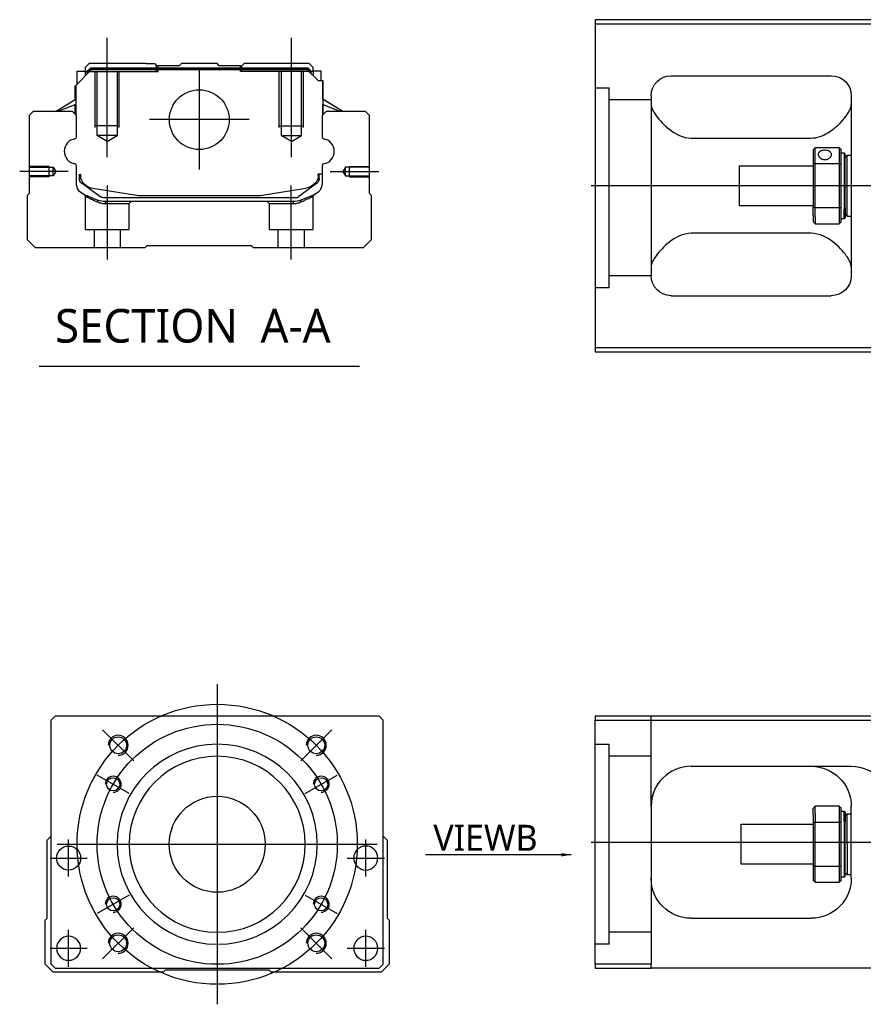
# Model space of a CAD drawing. Header units: millimetres. Extents: x 443 to 3685, y -1599 to 860.
# Tile 25 of 36: x 2500 to 2711, y -938 to -692. Entities that reach past the tile are written whole.
import ezdxf
from ezdxf.lldxf.tags import DXFTag

# ---------------------------------------------------------------- set-up
doc = ezdxf.new("R2010")
doc.units = ezdxf.units.MM
doc.layers.get('0').update_dxf_attribs({"linetype": 'CONTINUOUS'})
doc.styles.add('CHN', font='Microsoft JhengHei.ttf')
doc.styles.add('DIM-7', font='SIMPLEX.shx', dxfattribs={"width": 0.7, "bigfont": 'chineset.shx'})
tags = doc.linetypes.add('DASHED', pattern=[25.72, 12.86, -12.86]).pattern_tags.tags
tags[6:7] = [DXFTag(74, 4), DXFTag(75, 0), DXFTag(340, '0'), DXFTag(46, 0.0), DXFTag(50, 0.0), DXFTag(44, 0.0), DXFTag(45, 0.0)]
tags[4:5] = [DXFTag(74, 4), DXFTag(75, 0), DXFTag(340, '0'), DXFTag(46, 0.0), DXFTag(50, 0.0), DXFTag(44, 0.0), DXFTag(45, 0.0)]
doc.dimstyles.new('CNS', dxfattribs={"dimtxt": 3.5, "dimasz": 2.5, "dimexe": 1, "dimexo": 1, "dimgap": 1, "dimtad": 1, "dimdsep": 46, "dimtxsty": 'DIM-7', "dimcen": 0.09, "dimclrd": 4, "dimclre": 4, "dimclrt": 1, "dimadec": 0, "dimazin": 0, "dimtfac": 1, "dimtmove": 0, "dimatfit": 3, "dimfxl": 1, "dimtvp": 0.971429, "dimtolj": 1, "dimarcsym": 0})

msp = doc.modelspace()

# ---------------------------------------------------------------- linework, layer by layer
at = {"linetype": 'Continuous'}
for p, q in [((2717.99, -692.3), (2643.99, -692.3)), ((2643.99, -692.3), (2643.99, -774.3)), ((2643.99, -693.3), (2717.99, -693.3)), ((2517.62, -703.29), (2516.62, -704.29)), ((2531.8, -703.29), (2517.62, -703.29)), ((2531.8, -703.29), (2533.9, -703.29)), ((2533.9, -703.29), (2534.45, -703.84)), ((2534.45, -703.84), (2534.8, -703.84)), ((2540.1, -703.84), (2534.8, -703.84)), ((2534.8, -704.34), (2534.8, -703.84)), ((2540.1, -703.84), (2540.65, -703.29)), ((2549.55, -703.29), (2540.65, -703.29)), ((2550.1, -703.84), (2549.55, -703.29)), ((2555.4, -703.84), (2550.1, -703.84)), ((2555.4, -703.84), (2555.75, -703.84)), ((2555.4, -704.34), (2555.4, -703.84)), ((2555.75, -703.84), (2556.3, -703.29)), ((2555.75, -703.84), (2556.3, -703.29)), ((2558.4, -703.29), (2556.3, -703.29)), ((2556.3, -703.29), (2556.3, -703.29)), ((2572.58, -703.29), (2558.4, -703.29)), ((2573.58, -704.29), (2572.58, -703.29)), ((2514.22, -708.74), (2518.12, -704.84)), ((2514.62, -705.14), (2516.62, -705.14)), ((2514.62, -708.34), (2514.62, -705.14)), ((2516.62, -704.29), (2516.62, -705.14)), ((2516.62, -705.14), (2516.62, -706.34)), ((2517.12, -705.29), (2516.62, -705.29)), ((2517.12, -705.2), (2517.99, -704.34)), ((2517.12, -705.84), (2517.12, -705.2)), ((2517.35, -705.3), (2517.12, -705.2)), ((2517.35, -705.3), (2518.08, -704.57)), ((2517.35, -705.6), (2517.35, -705.3)), ((2517.99, -704.34), (2572.22, -704.34)), ((2518.08, -704.57), (2517.99, -704.34)), ((2518.08, -704.57), (2572.12, -704.57)), ((2572.08, -704.84), (2518.12, -704.84)), ((2574.78, -707.54), (2572.08, -704.84)), ((2572.12, -704.57), (2572.22, -704.34)), ((2572.85, -705.3), (2572.12, -704.57)), ((2573.08, -705.2), (2572.22, -704.34)), ((2572.85, -705.3), (2573.08, -705.2)), ((2572.85, -705.6), (2572.85, -705.3)), ((2573.08, -705.84), (2573.08, -705.2)), ((2573.58, -705.29), (2573.08, -705.29)), ((2573.58, -705.14), (2573.58, -704.29)), ((2575.58, -705.14), (2573.58, -705.14)), ((2573.58, -705.14), (2573.58, -706.34)), ((2575.58, -707.54), (2575.58, -705.14)), ((2575.58, -705.14), (2575.58, -705.14)), ((2662.99, -706.3), (2702.99, -706.3)), ((2514.12, -712.25), (2514.12, -708.84)), ((2514.22, -712.18), (2514.22, -708.74)), ((2514.27, -708.69), (2514.27, -714.79)), ((2574.78, -707.54), (2575.93, -707.54)), ((2575.93, -707.54), (2575.93, -714.79)), ((2575.93, -707.54), (2575.98, -707.54)), ((2575.98, -712.18), (2575.98, -707.54)), ((2575.98, -707.54), (2576.08, -707.54)), ((2576.08, -712.25), (2576.08, -707.54)), ((2657.99, -711.3), (2657.99, -756.3)), ((2707.99, -711.3), (2707.99, -756.3)), ((2509.21, -715.29), (2514.27, -712.15)), ((2514.27, -713.49), (2509.76, -715.29)), ((2514.12, -715.99), (2514.12, -713.55)), ((2514.22, -716.09), (2514.22, -713.51)), ((2580.99, -715.29), (2575.93, -712.15)), ((2575.93, -713.49), (2580.44, -715.29)), ((2575.98, -716.09), (2575.98, -713.51)), ((2580.99, -715.29), (2576.08, -712.25)), ((2576.08, -715.99), (2576.08, -713.55)), ((2503.6, -715.29), (2502.6, -716.29)), ((2502.6, -716.29), (2502.6, -735.74)), ((2513.42, -715.29), (2503.6, -715.29)), ((2514.42, -716.29), (2513.42, -715.29)), ((2514.42, -721.6), (2514.42, -716.29)), ((2576.78, -715.29), (2575.78, -716.29)), ((2575.78, -716.29), (2575.78, -721.6)), ((2586.6, -715.29), (2576.78, -715.29)), ((2587.6, -716.29), (2586.6, -715.29)), ((2587.6, -735.74), (2587.6, -716.29)), ((2667.99, -721.9), (2697.99, -721.9)), ((2698.49, -724.8), (2698.49, -728.39)), ((2704.99, -724.3), (2698.99, -724.3)), ((2698.99, -728.26), (2698.99, -724.3)), ((2704.99, -724.3), (2704.99, -728.26)), ((2705.49, -728.39), (2705.49, -724.8)), ((2705.49, -725.55), (2706.19, -725.55)), ((2706.19, -725.55), (2706.49, -725.85)), ((2706.19, -725.55), (2706.19, -739.64)), ((2706.49, -739.42), (2706.49, -725.85)), ((2698.49, -728.39), (2698.49, -739.21)), ((2698.99, -739.35), (2698.99, -728.26)), ((2698.99, -728.26), (2704.99, -728.26)), ((2704.99, -728.26), (2704.99, -739.35)), ((2705.49, -739.21), (2705.49, -728.39)), ((2706.49, -726.65), (2706.99, -726.15)), ((2706.99, -726.15), (2707.99, -726.15)), ((2706.99, -741.45), (2706.99, -726.15)), ((2514.42, -733.22), (2514.42, -728.83)), ((2515.12, -730.94), (2515.12, -732.02)), ((2515.42, -730.94), (2515.42, -731.99)), ((2575.78, -730.94), (2574.78, -730.94)), ((2574.78, -730.94), (2574.78, -731.99)), ((2575.08, -732.02), (2575.08, -730.94)), ((2575.78, -728.83), (2575.78, -733.22)), ((2679.99, -728.8), (2698.49, -728.8)), ((2679.99, -728.8), (2679.99, -738.8)), ((2515.81, -733.29), (2515.74, -733.23)), ((2520.23, -736.5), (2515.81, -733.29)), ((2574.4, -733.29), (2569.98, -736.5)), ((2574.46, -733.23), (2574.4, -733.29)), ((2502.6, -735.74), (2502.1, -736.24)), ((2518.49, -734.42), (2529.4, -736.15)), ((2560.8, -736.15), (2571.71, -734.42)), ((2588.1, -736.24), (2587.6, -735.74)), ((2502.1, -736.24), (2502.1, -747.29)), ((2521.11, -736.79), (2569.09, -736.79)), ((2568.59, -737.79), (2521.61, -737.79)), ((2531.05, -736.29), (2559.15, -736.29)), ((2573.93, -735.99), (2570.5, -737.41)), ((2588.1, -747.29), (2588.1, -736.24)), ((2698.49, -738.8), (2679.99, -738.8)), ((2698.49, -741.23), (2698.49, -739.21)), ((2704.99, -739.35), (2698.99, -739.35)), ((2698.99, -741.58), (2698.99, -739.35)), ((2704.99, -739.35), (2704.99, -741.58)), ((2705.49, -742.8), (2705.49, -739.21)), ((2706.19, -742.05), (2706.19, -739.64)), ((2706.49, -739.42), (2706.49, -741.75)), ((2698.49, -741.23), (2698.49, -742.8)), ((2698.99, -741.58), (2698.99, -743.3)), ((2698.99, -743.3), (2704.99, -743.3)), ((2704.99, -741.58), (2704.99, -743.3)), ((2706.19, -742.05), (2705.49, -742.05)), ((2706.49, -741.75), (2706.19, -742.05)), ((2706.49, -740.95), (2706.99, -741.45)), ((2706.99, -741.45), (2707.99, -741.45)), ((2697.99, -745.71), (2667.99, -745.71)), ((2502.1, -747.29), (2504.1, -749.29)), ((2586.1, -749.29), (2588.1, -747.29)), ((2504.1, -749.29), (2531.6, -749.29)), ((2531.6, -749.29), (2532.1, -748.79)), ((2532.1, -748.79), (2558.1, -748.79)), ((2558.1, -748.79), (2558.6, -749.29)), ((2558.6, -749.29), (2586.1, -749.29)), ((2662.99, -761.3), (2702.99, -761.3)), ((2643.99, -774.3), (2643.99, -775.3)), ((2717.99, -774.3), (2643.99, -774.3)), ((2643.99, -775.3), (2717.99, -775.3)), ((2509.08, -866.45), (2508.08, -867.45)), ((2508.08, -928.45), (2508.08, -867.45)), ((2577.58, -866.45), (2509.08, -866.45)), ((2590.08, -866.45), (2577.58, -866.45)), ((2591.08, -867.45), (2590.08, -866.45)), ((2591.08, -928.45), (2591.08, -867.45)), ((2643.99, -866.45), (2643.99, -867.45)), ((2717.99, -866.45), (2643.99, -866.45)), ((2643.99, -867.45), (2717.99, -867.45)), ((2643.99, -928.45), (2643.99, -867.45)), ((2667.99, -878.95), (2707.99, -878.95)), ((2657.99, -888.95), (2657.99, -928.45)), ((2698.49, -891.03), (2698.49, -889.45)), ((2698.49, -891.03), (2698.49, -893.04)), ((2704.99, -888.95), (2698.99, -888.95)), ((2698.99, -890.68), (2698.99, -888.95)), ((2698.99, -890.68), (2698.99, -892.91)), ((2704.99, -888.95), (2704.99, -890.68)), ((2704.99, -890.68), (2704.99, -892.91)), ((2705.49, -893.04), (2705.49, -889.45)), ((2705.49, -890.2), (2706.19, -890.2)), ((2706.19, -890.2), (2706.49, -890.5)), ((2706.19, -892.62), (2706.19, -890.2)), ((2706.49, -890.5), (2706.49, -892.83)), ((2706.49, -891.3), (2706.99, -890.8)), ((2706.99, -890.8), (2707.99, -890.8)), ((2706.99, -898.45), (2706.99, -890.8)), ((2707.99, -906.95), (2707.99, -888.95)), ((2680.49, -893.45), (2698.49, -893.45)), ((2680.49, -898.45), (2680.49, -893.45)), ((2698.49, -893.04), (2698.49, -903.86)), ((2698.99, -904), (2698.99, -892.91)), ((2698.99, -892.91), (2704.99, -892.91)), ((2704.99, -892.91), (2704.99, -904)), ((2705.49, -903.86), (2705.49, -893.04)), ((2706.19, -892.62), (2706.19, -906.7)), ((2706.49, -906.4), (2706.49, -892.83)), ((2507.08, -897.45), (2508.08, -896.45)), ((2507.08, -916.9), (2507.08, -897.45)), ((2591.08, -896.45), (2592.08, -897.45)), ((2592.08, -897.45), (2592.08, -916.9)), ((2680.49, -903.45), (2680.49, -898.45)), ((2706.99, -898.45), (2706.99, -906.1)), ((2698.49, -903.45), (2680.49, -903.45)), ((2698.49, -903.86), (2698.49, -907.45)), ((2698.99, -907.95), (2698.99, -904)), ((2704.99, -904), (2698.99, -904)), ((2704.99, -904), (2704.99, -907.95)), ((2705.49, -907.45), (2705.49, -903.86)), ((2706.99, -906.1), (2706.49, -905.6)), ((2698.99, -907.95), (2704.99, -907.95)), ((2706.19, -906.7), (2705.49, -906.7)), ((2706.49, -906.4), (2706.19, -906.7)), ((2707.99, -906.1), (2706.99, -906.1)), ((2506.58, -917.4), (2507.08, -916.9)), ((2506.58, -928.45), (2506.58, -917.4)), ((2592.08, -916.9), (2592.58, -917.4)), ((2592.58, -917.4), (2592.58, -928.45)), ((2667.99, -916.95), (2697.99, -916.95)), ((2508.58, -930.45), (2506.58, -928.45)), ((2508.08, -928.45), (2509.08, -929.45)), ((2509.08, -929.45), (2590.08, -929.45)), ((2536.58, -929.95), (2536.08, -930.45)), ((2562.58, -929.95), (2536.58, -929.95)), ((2563.08, -930.45), (2562.58, -929.95)), ((2590.08, -929.45), (2591.08, -928.45)), ((2592.58, -928.45), (2590.58, -930.45)), ((2643.99, -928.45), (2643.99, -929.45)), ((2657.99, -928.45), (2643.99, -928.45)), ((2643.99, -929.45), (2657.99, -929.45)), ((2657.99, -929.45), (2657.99, -928.45)), ((2717.99, -929.45), (2657.99, -929.45)), ((2536.08, -930.45), (2508.58, -930.45)), ((2590.58, -930.45), (2563.08, -930.45))]:
    msp.add_line(p, q, dxfattribs=at)
at = {"ltscale": 0.2}
for p, q in [((2522.1, -726.7), (2522.1, -696.87)), ((2568.1, -726.7), (2568.1, -696.87)), ((2545.1, -704.81), (2545.1, -729.76)), ((2557.58, -717.29), (2532.63, -717.29)), ((2512.38, -730.29), (2500.24, -730.29)), ((2577.82, -730.29), (2589.97, -730.29)), ((2522.15, -752.29), (2522.15, -733.79)), ((2568.05, -752.29), (2568.05, -733.79)), ((2528.72, -877.59), (2520.94, -869.82)), ((2570.44, -877.59), (2578.21, -869.82)), ((2528.72, -919.31), (2520.94, -927.09)), ((2570.44, -919.31), (2578.21, -927.09))]:
    msp.add_line(p, q, dxfattribs=at)
at = {"linetype": 'DASHED'}
for p, q in [((2534.45, -705.29), (2534.45, -703.84)), ((2555.75, -705.29), (2555.75, -703.84)), ((2517.12, -705.29), (2534.8, -705.29)), ((2534.8, -705.29), (2534.8, -704.34)), ((2555.4, -705.29), (2555.4, -704.34)), ((2573.08, -705.29), (2555.4, -705.29)), ((2573.58, -705.29), (2573.58, -705.14)), ((2575.58, -707.29), (2575.58, -707.29)), ((2576.15, -712.29), (2576.15, -712.29)), ((2516.6, -736.46), (2516.6, -744.79)), ((2521.65, -738.29), (2527.6, -738.29)), ((2527.6, -738.29), (2528.1, -737.79)), ((2527.6, -744.79), (2527.6, -738.29)), ((2562.05, -737.79), (2562.55, -738.29)), ((2562.55, -738.29), (2562.55, -744.79)), ((2562.55, -738.29), (2568.55, -738.29)), ((2573.55, -744.79), (2573.55, -736.48)), ((2516.6, -744.79), (2522.1, -744.79)), ((2518.8, -744.79), (2518.8, -749.29)), ((2522.1, -744.79), (2527.6, -744.79)), ((2525.4, -749.29), (2525.4, -744.79)), ((2562.55, -744.79), (2573.55, -744.79)), ((2564.75, -744.79), (2564.75, -749.29)), ((2571.35, -749.29), (2571.35, -744.79)), ((2647.49, -759.32), (2643.99, -759.32)), ((2647.49, -923.45), (2643.99, -923.45))]:
    msp.add_line(p, q, dxfattribs=at)
at = {"linetype": 'DASHED', "ltscale": 0.1}
for p, q in [((2519.1, -719.29), (2519.1, -705.29)), ((2519.6, -721.29), (2519.6, -705.29)), ((2524.6, -705.29), (2524.6, -721.29)), ((2525.1, -719.29), (2525.1, -705.29)), ((2565.1, -719.29), (2565.1, -705.29)), ((2565.6, -705.29), (2565.6, -721.29)), ((2570.6, -721.29), (2570.6, -705.29)), ((2571.1, -719.29), (2571.1, -705.29)), ((2525.1, -718.84), (2519.1, -718.84)), ((2565.1, -718.84), (2571.1, -718.84)), ((2524.6, -721.29), (2519.6, -721.29)), ((2522.1, -722.73), (2519.6, -721.29)), ((2522.1, -722.73), (2524.6, -721.29)), ((2565.6, -721.29), (2570.6, -721.29)), ((2568.1, -722.73), (2565.6, -721.29)), ((2568.1, -722.73), (2570.6, -721.29)), ((2507.6, -728.99), (2502.6, -728.99)), ((2502.6, -729.21), (2508.6, -729.21)), ((2507.6, -731.59), (2507.6, -728.99)), ((2508.6, -729.21), (2509.24, -730.29)), ((2508.6, -731.36), (2508.6, -729.21)), ((2509.24, -730.29), (2508.6, -731.36)), ((2581.61, -729.21), (2580.96, -730.29)), ((2580.96, -730.29), (2581.61, -731.36)), ((2587.6, -729.21), (2581.61, -729.21)), ((2581.61, -731.36), (2581.61, -729.21)), ((2582.6, -731.59), (2582.6, -728.99)), ((2582.6, -728.99), (2587.6, -728.99)), ((2508.6, -731.36), (2502.6, -731.36)), ((2507.6, -731.59), (2502.6, -731.59)), ((2581.61, -731.36), (2587.6, -731.36)), ((2582.6, -731.59), (2587.6, -731.59))]:
    msp.add_line(p, q, dxfattribs=at)
at = {"linetype": 'DASHED', "ltscale": 0.3}
for p, q in [((2643.99, -709.32), (2647.49, -709.32)), ((2647.49, -759.32), (2647.49, -709.32)), ((2657.99, -712.32), (2647.49, -712.32)), ((2657.99, -756.32), (2647.49, -756.32)), ((2657.99, -888.95), (2657.99, -866.45)), ((2643.99, -873.45), (2647.49, -873.45)), ((2647.49, -923.45), (2647.49, -873.45)), ((2657.99, -876.45), (2647.49, -876.45)), ((2657.99, -920.45), (2647.49, -920.45))]:
    msp.add_line(p, q, dxfattribs=at)
for p, q in [((3384.99, -733.85), (2642.99, -733.8)), ((2505.09, -778.92), (2585.13, -778.92)), ((2642.99, -897.95), (3384.99, -897.95))]:
    msp.add_line(p, q)
at = {"ltscale": 0.3}
for p, q in [((2549.58, -858.45), (2549.58, -938.45)), ((2509.58, -898.45), (2589.58, -898.45))]:
    msp.add_line(p, q, dxfattribs=at)
at = {"ltscale": 0.1}
for p, q in [((2527.62, -885.78), (2519.57, -881.13)), ((2571.53, -885.78), (2579.58, -881.13)), ((2512.46, -906.53), (2512.46, -897.23)), ((2586.69, -906.53), (2586.69, -897.23)), ((2507.81, -901.88), (2517.11, -901.88)), ((2582.04, -901.88), (2591.34, -901.88)), ((2527.62, -911.13), (2519.57, -915.78)), ((2571.53, -911.13), (2579.58, -915.78)), ((2512.46, -929.1), (2512.46, -919.8)), ((2586.69, -929.1), (2586.69, -919.8)), ((2507.81, -924.45), (2517.11, -924.45)), ((2582.04, -924.45), (2591.34, -924.45))]:
    msp.add_line(p, q, dxfattribs=at)
at = {"linetype": 'Continuous'}
for centre, radius in [((2545.1, -717.29), 7.47), ((2524.83, -873.7), 2.1), ((2574.33, -873.7), 2.1), ((2523.6, -883.45), 1.65), ((2575.56, -883.45), 1.65), ((2549.58, -898.45), 12), ((2512.46, -901.88), 3), ((2523.6, -913.45), 1.65), ((2575.56, -913.45), 1.65), ((2524.83, -923.2), 2.1), ((2574.33, -923.2), 2.1)]:
    msp.add_circle(centre, radius, dxfattribs=at)
at = {"ltscale": 0.3}
for radius in [35, 30]:
    msp.add_circle((2549.58, -898.45), radius, dxfattribs=at)
at = {"linetype": 'Continuous', "extrusion": (0, 0, -1)}
for centre, radius in [((-2549.58, -898.45), 25), ((-2549.58, -898.45), 22), ((-2586.69, -901.88), 3), ((-2512.46, -924.45), 3), ((-2586.69, -924.45), 3)]:
    msp.add_circle(centre, radius, dxfattribs=at)
at = {"linetype": 'Continuous', "extrusion": (-1e-16, 0, -1)}
for centre, start, end in [((-2662.99, -711.3), 0, 90), ((-2702.99, -711.3), 90, 180), ((-2662.99, -756.3), 270, 0), ((-2702.99, -756.3), 180, 270)]:
    msp.add_arc(centre, 5, start, end, dxfattribs=at)
for centre, radius, start, end in [((2514.54, -725.22), 3.17, 98.9371, 261.0629), ((2575.66, -725.22), 3.17, 278.9371, 81.0629), ((2524.83, -873.7), 2.5, 270, 180), ((2574.33, -873.7), 2.5, 270, 180), ((2523.6, -883.45), 2, 270, 180), ((2575.56, -883.45), 2, 270, 180), ((2523.6, -913.45), 2, 270, 180), ((2575.56, -913.45), 2, 270, 180), ((2524.83, -923.2), 2.5, 270, 180), ((2574.33, -923.2), 2.5, 270, 180)]:
    msp.add_arc(centre, radius, start, end)
at = {"linetype": 'Continuous'}
for centre, radius, start, end in [((2513.92, -721.6), 0.5, 285.1919, 0), ((2576.28, -721.6), 0.5, 180, 254.8081), ((2513.92, -728.83), 0.5, 0, 74.8081), ((2576.28, -728.83), 0.5, 105.1919, 180), ((2571.08, -730.47), 4, 337.6678, 353.1681), ((2571.08, -730.47), 3.77, 349.0413, 352.7469), ((2519.12, -730.47), 4, 202.3316, 260.9414), ((2531.05, -725.79), 10.5, 260.9414, 270), ((2559.15, -725.79), 10.5, 270, 279.0586), ((2569.09, -735.29), 1.5, 270, 306.0274), ((2667.99, -888.95), 10, 90, 180)]:
    msp.add_arc(centre, radius, start, end, dxfattribs=at)
at = {"linetype": 'Continuous', "extrusion": (0, 0, -1)}
for centre, radius, start, end in [((-2519.12, -730.47), 4, 337.6678, 353.1681), ((-2519.12, -730.47), 3.77, 349.0413, 352.7469), ((-2517.42, -733.22), 3, 292.4327, 0), ((-2516.62, -732.02), 1.5, 306.0274, 0), ((-2571.08, -730.47), 4, 202.3316, 260.9414), ((-2572.78, -733.22), 3, 180, 247.5673), ((-2573.58, -732.02), 1.5, 180, 233.9726), ((-2521.61, -732.79), 5, 270, 292.4327), ((-2521.11, -735.29), 1.5, 270, 306.0274), ((-2568.59, -732.79), 5, 247.5673, 270), ((-2697.99, -888.95), 10, 90, 180), ((-2707.99, -888.95), 10, 90, 180), ((-2667.99, -906.95), 10, 270, 0), ((-2697.99, -906.95), 10, 180, 270)]:
    msp.add_arc(centre, radius, start, end, dxfattribs=at)
at = {"linetype": 'Continuous'}
for points, degree in [([(2657.99, -713.51), (2657.99, -714.26), (2658.46, -715.24), (2659.24, -716.3)], 3), ([(2514.27, -714.79), (2514.27, -715.39)], 1), ([(2514.27, -715.39), (2514.27, -716.14)], 1), ([(2575.93, -714.79), (2575.93, -715.39)], 1), ([(2575.93, -715.39), (2575.93, -716.14)], 1), ([(2698.49, -724.8), (2698.66, -724.64), (2698.83, -724.47), (2698.99, -724.3)], 3), ([(2704.99, -724.3), (2705.16, -724.47), (2705.33, -724.64), (2705.49, -724.8)], 3), ([(2698.99, -728.26), (2698.83, -728.3), (2698.66, -728.35), (2698.49, -728.39)], 3), ([(2704.99, -728.26), (2705.16, -728.3), (2705.33, -728.35), (2705.49, -728.39)], 3), ([(2698.99, -739.35), (2698.83, -739.3), (2698.66, -739.26), (2698.49, -739.21)], 3), ([(2704.99, -739.35), (2705.16, -739.3), (2705.33, -739.26), (2705.49, -739.21)], 3), ([(2698.99, -743.3), (2698.83, -743.14), (2698.66, -742.97), (2698.49, -742.8)], 3), ([(2705.49, -742.8), (2705.33, -742.97), (2705.16, -743.14), (2704.99, -743.3)], 3), ([(2659.24, -751.3), (2658.46, -752.37), (2657.99, -753.34), (2657.99, -754.09)], 3), ([(2707.99, -754.09), (2707.99, -753.34), (2707.53, -752.38), (2706.75, -751.3)], 3), ([(2662.99, -880.29), (2662.96, -880.31), (2662.93, -880.33), (2662.9, -880.35)], 3), ([(2698.99, -888.95), (2698.83, -889.12), (2698.66, -889.29), (2698.49, -889.45)], 3), ([(2704.99, -888.95), (2705.16, -889.12), (2705.33, -889.29), (2705.49, -889.45)], 3), ([(2698.99, -892.91), (2698.83, -892.95), (2698.66, -893), (2698.49, -893.04)], 3), ([(2705.49, -893.04), (2705.33, -893), (2705.16, -892.95), (2704.99, -892.91)], 3), ([(2698.99, -904), (2698.83, -903.95), (2698.66, -903.91), (2698.49, -903.86)], 3), ([(2705.49, -903.86), (2705.33, -903.91), (2705.16, -903.95), (2704.99, -904)], 3), ([(2698.49, -907.45), (2698.66, -907.62), (2698.83, -907.79), (2698.99, -907.95)], 3), ([(2705.49, -907.45), (2705.33, -907.62), (2705.16, -907.79), (2704.99, -907.95)], 3)]:
    msp.add_open_spline(points, degree=degree, dxfattribs=at)
for points, knots in [([(2697.99, -721.9), (2699.51, -721.9), (2700.93, -721.34), (2703.33, -719.88), (2704.32, -719.02), (2706.89, -716.4), (2707.99, -714.68), (2707.99, -713.51)], [0, 0, 0, 0, 0.25, 0.25, 0.5, 0.5, 1, 1, 1, 1]), ([(2659.24, -716.3), (2660.06, -717.44), (2661.19, -718.66), (2664.08, -720.87), (2665.93, -721.9), (2667.99, -721.9)], [0, 0, 0, 0, 0.5, 0.5, 1, 1, 1, 1]), ([(2703.04, -726.02), (2703.04, -725.89), (2703.01, -725.77), (2702.89, -725.53), (2702.8, -725.43), (2702.57, -725.24), (2702.43, -725.16), (2702.12, -725.04), (2701.94, -725), (2701.58, -724.95), (2701.39, -724.94), (2701.03, -724.96), (2700.85, -724.99), (2700.52, -725.09), (2700.36, -725.16), (2700.1, -725.32), (2699.99, -725.42), (2699.83, -725.64), (2699.77, -725.76), (2699.75, -725.93), (2699.74, -725.98), (2699.74, -726.02)], [0, 0, 0, 0, 0.106605, 0.106605, 0.21316, 0.21316, 0.320465, 0.320465, 0.42832, 0.42832, 0.535356, 0.535356, 0.641477, 0.641477, 0.748016, 0.748016, 0.855648, 0.855648, 0.963354, 0.963354, 1, 1, 1, 1]), ([(2699.74, -726.02), (2699.74, -726.15), (2699.77, -726.29), (2699.89, -726.55), (2699.98, -726.67), (2700.21, -726.89), (2700.35, -726.99), (2700.67, -727.15), (2700.84, -727.21), (2701.2, -727.28), (2701.39, -727.29), (2701.76, -727.25), (2701.94, -727.21), (2702.27, -727.09), (2702.42, -727), (2702.68, -726.8), (2702.79, -726.68), (2702.96, -726.43), (2703.01, -726.29), (2703.04, -726.11), (2703.04, -726.07), (2703.04, -726.02)], [0, 0, 0, 0, 0.106605, 0.106605, 0.21316, 0.21316, 0.320465, 0.320465, 0.42832, 0.42832, 0.535356, 0.535356, 0.641477, 0.641477, 0.748016, 0.748016, 0.855648, 0.855648, 0.963354, 0.963354, 1, 1, 1, 1]), ([(2667.99, -745.71), (2665.93, -745.71), (2664.08, -746.73), (2661.2, -748.93), (2660.06, -750.17), (2659.24, -751.3)], [0, 0, 0, 0, 0.5, 0.5, 1, 1, 1, 1]), ([(2706.75, -751.3), (2705.92, -750.16), (2704.79, -748.94), (2701.91, -746.73), (2700.06, -745.71), (2697.99, -745.71)], [0, 0, 0, 0, 0.5, 0.5, 1, 1, 1, 1]), ([(2658.56, -885.64), (2658.47, -885.9), (2658.33, -886.34), (2658.23, -886.78), (2658.19, -886.96)], [0, 0, 0, 0, 0.596588, 1, 1, 1, 1])]:
    msp.add_open_spline(points, degree=3, knots=knots, dxfattribs=at)
at = {"linetype": 'DASHED'}
for points, degree in [([(2516.29, -736), (2516.6, -736.46)], 1), ([(2519.73, -737.87), (2519.71, -737.41)], 1), ([(2521.61, -737.79), (2521.65, -738.29)], 1), ([(2568.59, -737.79), (2568.58, -737.95), (2568.56, -738.12), (2568.55, -738.29)], 3), ([(2570.5, -737.41), (2570.47, -737.87)], 1), ([(2573.55, -736.48), (2573.86, -736.02)], 1)]:
    msp.add_open_spline(points, degree=degree, dxfattribs=at)
for points, degree, knots in [([(2516.29, -736), (2516.29, -736), (2517.22, -736.38), (2518.14, -736.76), (2519.71, -737.41)], 2, [0, 0, 0, 0.5, 0.5, 1, 1, 1]), ([(2516.6, -736.46), (2516.6, -736.46), (2516.6, -736.46), (2517.08, -736.67), (2518.38, -737.27), (2519.26, -737.66), (2519.73, -737.87)], 3, [0, 0, 0, 0, 0.000815, 0.486557, 0.726811, 1, 1, 1, 1]), ([(2519.73, -737.87), (2520.04, -737.99), (2520.64, -738.23), (2521.32, -738.27), (2521.65, -738.29)], 3, [0, 0, 0, 0, 0.515943, 1, 1, 1, 1]), ([(2568.55, -738.29), (2568.88, -738.27), (2569.56, -738.23), (2570.16, -737.99), (2570.47, -737.87)], 3, [0, 0, 0, 0, 0.484584, 1, 1, 1, 1]), ([(2570.47, -737.87), (2570.79, -737.73), (2571.39, -737.45), (2572.15, -737.12), (2573.14, -736.67), (2573.55, -736.48), (2573.55, -736.48)], 3, [0, 0, 0, 0, 0.185898, 0.357233, 0.514425, 1, 1, 1, 1])]:
    msp.add_open_spline(points, degree=degree, knots=knots, dxfattribs=at)

# ---------------------------------------------------------------- texts
at = {"style": 'CHN'}
for s, insert, char_height, attachment_point in [('SECTION  A-A ', (2509.06, -768.88), 8.4, 4), ('VIEWB', (2629.61, -900.07), 6.5, 9)]:
    msp.add_mtext(s, dxfattribs=dict(at, insert=insert, char_height=char_height, attachment_point=attachment_point))

# ---------------------------------------------------------------- leaders
at = {"annotation_type": 0, "has_hookline": 1, "hookline_direction": 1}
msp.add_leader([(2638.05, -901.07), (2603.59, -901.07)], dimstyle='CNS', override={"dimtxt": 6.5, "dimtxsty": 'CHN'}, dxfattribs=at)

doc.saveas('drawing.dxf')
